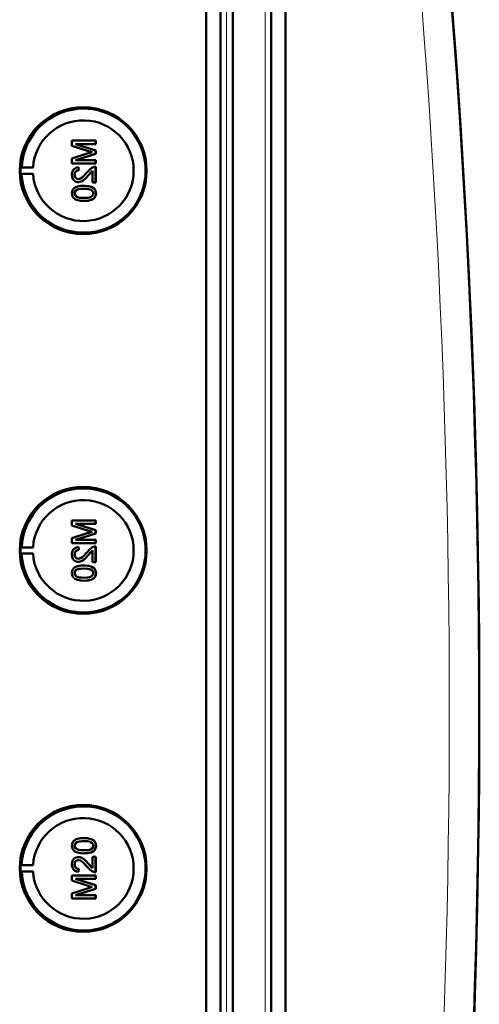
# Model space of a CAD drawing. Extents: x -1438 to 1837, y -1580 to 612.
# Tile 20 of 90: x 533 to 608, y -1192 to -1033. Entities that reach past the tile are written whole.
import ezdxf

# ---------------------------------------------------------------- set-up
doc = ezdxf.new("R2010")
doc.units = 0

msp = doc.modelspace()

# ---------------------------------------------------------------- linework, layer by layer
at = {"color": 7, "lineweight": 50}
for p, q in [((563.49, -1318.53), (563.49, -970.5)), ((565.79, -970.48), (565.79, -1318.54)), ((567.79, -970.48), (567.79, -1318.54)), ((574.04, -1318.54), (574.04, -970.48)), ((576.33, -1318.52), (576.33, -970.51)), ((567.79, -985.48), (567.79, -1298.27)), ((545.56, -1052.24), (541.71, -1052.24)), ((541.71, -1053.06), (541.71, -1052.24)), ((545.56, -1052.24), (545.57, -1052.24)), ((545.56, -1052.24), (545.56, -1052.79)), ((545.57, -1052.24), (545.57, -1052.79)), ((541.71, -1053.06), (544.41, -1053.92)), ((544.37, -1054.29), (541.71, -1055.14)), ((542.3, -1052.79), (545.56, -1052.79)), ((545.56, -1053.81), (542.3, -1052.79)), ((545.57, -1053.81), (542.31, -1052.79)), ((545.56, -1052.79), (545.57, -1052.79)), ((545.56, -1053.81), (545.57, -1053.81)), ((545.56, -1053.81), (545.56, -1054.38)), ((545.57, -1053.81), (545.57, -1054.38)), ((541.71, -1055.95), (541.71, -1055.14)), ((542.3, -1055.4), (545.56, -1054.38)), ((545.56, -1055.4), (542.3, -1055.4)), ((542.31, -1055.4), (545.57, -1054.38)), ((545.56, -1054.38), (545.57, -1054.38)), ((545.56, -1055.4), (545.57, -1055.4)), ((545.56, -1055.4), (545.56, -1055.95)), ((545.57, -1055.4), (545.57, -1055.95)), ((533.37, -1056.61), (533.56, -1056.58)), ((533.37, -1056.61), (535.41, -1056.61)), ((533.56, -1056.58), (535.41, -1056.61)), ((541.71, -1055.95), (545.56, -1055.95)), ((542.8, -1056.54), (542.8, -1056.54)), ((542.85, -1057.03), (542.8, -1056.54)), ((542.85, -1057.03), (542.8, -1056.54)), ((542.85, -1057.03), (542.85, -1057.03)), ((544.36, -1057.89), (545.07, -1057.13)), ((545.07, -1059.01), (545.07, -1057.13)), ((545.56, -1055.95), (545.57, -1055.95)), ((545.56, -1056.49), (545.57, -1056.49)), ((545.56, -1056.49), (545.56, -1059.01)), ((545.57, -1056.49), (545.57, -1059.01)), ((533.37, -1057.61), (533.56, -1057.64)), ((533.37, -1057.61), (535.41, -1057.61)), ((533.56, -1057.64), (535.41, -1057.61)), ((542.15, -1057.76), (542.16, -1057.76)), ((542.77, -1058.96), (542.78, -1058.96)), ((544.35, -1057.89), (544.36, -1057.89)), ((545.07, -1059.01), (545.56, -1059.01)), ((545.56, -1059.01), (545.57, -1059.01)), ((542.42, -1060.27), (542.43, -1060.27)), ((543.66, -1059.55), (543.67, -1059.55)), ((545.24, -1059.93), (545.25, -1059.93)), ((542.15, -1060.78), (542.16, -1060.78)), ((543.66, -1062.02), (543.67, -1062.02)), ((545.61, -1060.79), (545.62, -1060.79)), ((545.56, -1113.85), (541.71, -1113.85)), ((541.71, -1114.67), (541.71, -1113.85)), ((541.71, -1114.67), (544.41, -1115.53)), ((545.56, -1115.42), (542.3, -1114.39)), ((542.3, -1114.39), (545.56, -1114.39)), ((545.57, -1115.42), (542.31, -1114.39)), ((545.56, -1113.85), (545.57, -1113.85)), ((545.56, -1113.85), (545.56, -1114.39)), ((545.56, -1114.39), (545.57, -1114.39)), ((545.57, -1113.85), (545.57, -1114.39)), ((544.37, -1115.89), (541.71, -1116.74)), ((542.3, -1117.01), (545.56, -1115.98)), ((542.31, -1117.01), (545.57, -1115.98)), ((545.56, -1115.42), (545.57, -1115.42)), ((545.56, -1115.42), (545.56, -1115.98)), ((545.56, -1115.98), (545.57, -1115.98)), ((545.57, -1115.42), (545.57, -1115.98)), ((533.37, -1118.22), (533.56, -1118.19)), ((533.37, -1118.22), (535.41, -1118.22)), ((533.56, -1118.19), (535.41, -1118.22)), ((541.71, -1117.56), (541.71, -1116.74)), ((541.71, -1117.56), (545.56, -1117.56)), ((545.56, -1117.01), (542.3, -1117.01)), ((542.8, -1118.15), (542.8, -1118.15)), ((542.85, -1118.64), (542.8, -1118.15)), ((542.85, -1118.64), (542.8, -1118.15)), ((545.56, -1117.01), (545.57, -1117.01)), ((545.56, -1117.01), (545.56, -1117.56)), ((545.56, -1117.56), (545.57, -1117.56)), ((545.56, -1118.1), (545.57, -1118.1)), ((545.56, -1118.1), (545.56, -1120.62)), ((545.57, -1117.01), (545.57, -1117.56)), ((545.57, -1118.1), (545.57, -1120.62)), ((533.37, -1119.22), (533.56, -1119.25)), ((533.37, -1119.22), (535.41, -1119.22)), ((533.56, -1119.25), (535.41, -1119.22)), ((542.15, -1119.37), (542.16, -1119.37)), ((542.85, -1118.64), (542.85, -1118.64)), ((544.35, -1119.5), (544.36, -1119.5)), ((544.36, -1119.5), (545.07, -1118.74)), ((545.07, -1120.62), (545.07, -1118.73)), ((542.77, -1120.57), (542.78, -1120.57)), ((543.66, -1121.16), (543.67, -1121.16)), ((545.07, -1120.62), (545.56, -1120.62)), ((545.56, -1120.62), (545.57, -1120.62)), ((542.15, -1122.39), (542.16, -1122.39)), ((542.42, -1121.88), (542.43, -1121.88)), ((545.24, -1121.54), (545.25, -1121.54)), ((545.61, -1122.4), (545.62, -1122.4)), ((543.66, -1123.63), (543.67, -1123.63)), ((543.66, -1165.4), (543.67, -1165.4)), ((542.15, -1166.64), (542.16, -1166.64)), ((542.42, -1167.15), (542.43, -1167.15)), ((545.24, -1167.49), (545.25, -1167.49)), ((545.61, -1166.63), (545.62, -1166.63)), ((542.77, -1168.46), (542.78, -1168.46)), ((543.66, -1167.87), (543.67, -1167.87)), ((545.07, -1168.41), (545.56, -1168.41)), ((545.07, -1170.29), (545.07, -1168.41)), ((545.56, -1168.41), (545.56, -1170.93)), ((545.56, -1168.41), (545.57, -1168.41)), ((545.57, -1168.41), (545.57, -1170.93)), ((533.37, -1169.81), (533.56, -1169.78)), ((533.37, -1169.81), (535.41, -1169.81)), ((533.37, -1170.81), (533.56, -1170.84)), ((533.37, -1170.81), (535.41, -1170.81)), ((533.56, -1169.78), (535.41, -1169.81)), ((533.56, -1170.84), (535.41, -1170.81)), ((542.15, -1169.65), (542.16, -1169.65)), ((542.85, -1170.38), (542.8, -1170.88)), ((542.85, -1170.38), (542.8, -1170.88)), ((542.8, -1170.88), (542.8, -1170.88)), ((542.85, -1170.38), (542.85, -1170.38)), ((544.35, -1169.53), (544.36, -1169.53)), ((544.36, -1169.53), (545.07, -1170.29)), ((545.56, -1170.93), (545.57, -1170.93)), ((541.71, -1171.47), (545.56, -1171.47)), ((541.71, -1172.28), (541.71, -1171.47)), ((544.37, -1173.13), (541.71, -1172.28)), ((542.3, -1172.01), (545.56, -1173.04)), ((545.56, -1172.01), (542.3, -1172.01)), ((542.31, -1172.01), (545.57, -1173.04)), ((545.56, -1171.47), (545.56, -1172.01)), ((545.56, -1171.47), (545.57, -1171.47)), ((545.56, -1172.01), (545.57, -1172.01)), ((545.57, -1171.47), (545.57, -1172.01)), ((541.71, -1174.36), (544.41, -1173.5)), ((545.56, -1173.61), (542.3, -1174.63)), ((545.57, -1173.61), (542.31, -1174.63)), ((545.56, -1173.04), (545.56, -1173.61)), ((545.56, -1173.04), (545.57, -1173.04)), ((545.56, -1173.61), (545.57, -1173.61)), ((545.57, -1173.04), (545.57, -1173.61)), ((541.71, -1175.18), (541.71, -1174.36)), ((545.56, -1175.18), (541.71, -1175.18)), ((542.3, -1174.63), (545.56, -1174.63)), ((545.56, -1174.63), (545.56, -1175.18)), ((545.56, -1174.63), (545.57, -1174.63)), ((545.56, -1175.18), (545.57, -1175.18)), ((545.57, -1174.63), (545.57, -1175.18))]:
    msp.add_line(p, q, dxfattribs=at)
at = {"color": 7, "lineweight": 18}
for p, q in [((566.76, -970.48), (566.76, -1318.54)), ((573.07, -1318.54), (573.07, -970.48))]:
    msp.add_line(p, q, dxfattribs=at)
at = {"color": 7, "lineweight": 50}
for points in [[(542.8, -1056.54), (542.44, -1056.62), (542.11, -1056.79), (541.98, -1056.92), (541.8, -1057.24), (541.72, -1057.6), (541.71, -1057.78)], [(542.15, -1057.76), (542.21, -1057.43), (542.34, -1057.24), (542.52, -1057.1), (542.74, -1057.04), (542.85, -1057.03)], [(542.16, -1057.76), (542.19, -1057.54), (542.25, -1057.37), (542.42, -1057.17), (542.66, -1057.06), (542.85, -1057.03)], [(544.12, -1057.43), (543.53, -1058.07), (543.4, -1058.19), (543.11, -1058.39), (542.78, -1058.47)], [(545.22, -1056.54), (544.96, -1056.66), (544.6, -1056.91), (544.12, -1057.43)], [(544.35, -1057.89), (544.76, -1057.41), (545.07, -1057.13)], [(541.71, -1057.78), (541.75, -1058.13), (541.88, -1058.46), (542.05, -1058.67), (542.26, -1058.84), (542.6, -1058.95), (542.77, -1058.96)], [(542.78, -1058.47), (542.57, -1058.43), (542.39, -1058.33), (542.25, -1058.16), (542.18, -1057.97), (542.15, -1057.76)], [(542.79, -1058.47), (542.58, -1058.43), (542.43, -1058.35), (542.3, -1058.22), (542.21, -1058.07), (542.16, -1057.76)], [(542.77, -1058.96), (542.97, -1058.94), (543.34, -1058.82), (543.67, -1058.6), (543.96, -1058.33), (544.35, -1057.89)], [(542.78, -1058.96), (543.07, -1058.93), (543.41, -1058.79), (543.67, -1058.61), (544.08, -1058.21), (544.36, -1057.89)], [(543.66, -1059.55), (543.14, -1059.58), (542.62, -1059.67), (542.26, -1059.82), (542.15, -1059.89), (541.95, -1060.06), (541.81, -1060.29), (541.73, -1060.54), (541.71, -1060.79)], [(542.15, -1060.78), (542.16, -1060.66), (542.25, -1060.44), (542.42, -1060.27)], [(542.16, -1060.78), (542.19, -1060.61), (542.34, -1060.35), (542.43, -1060.27)], [(542.42, -1060.27), (542.76, -1060.13), (543.14, -1060.07), (543.66, -1060.05)], [(542.43, -1060.27), (542.82, -1060.12), (543.16, -1060.07), (543.67, -1060.05)], [(545.24, -1059.93), (544.95, -1059.76), (544.48, -1059.62), (543.82, -1059.56), (543.66, -1059.55)], [(543.66, -1060.05), (544.32, -1060.08), (544.59, -1060.14), (544.72, -1060.18), (544.99, -1060.36), (545.14, -1060.6), (545.17, -1060.79)], [(545.25, -1059.93), (544.82, -1059.71), (544.33, -1059.6), (543.67, -1059.55)], [(545.61, -1060.79), (545.56, -1060.41), (545.43, -1060.14), (545.24, -1059.93)], [(545.62, -1060.79), (545.56, -1060.41), (545.38, -1060.06), (545.25, -1059.93)], [(541.71, -1060.79), (541.73, -1061.05), (541.82, -1061.3), (541.96, -1061.52), (542.16, -1061.7), (542.31, -1061.78), (542.64, -1061.91), (543.16, -1062), (543.66, -1062.02)], [(543.66, -1061.53), (543.29, -1061.52), (542.97, -1061.49), (542.69, -1061.43), (542.56, -1061.38), (542.3, -1061.19), (542.17, -1060.93), (542.15, -1060.78)], [(543.67, -1061.53), (543.1, -1061.5), (542.73, -1061.44), (542.56, -1061.38), (542.4, -1061.27), (542.27, -1061.13), (542.17, -1060.87), (542.16, -1060.78)], [(543.66, -1062.02), (544.18, -1062), (544.7, -1061.9), (544.94, -1061.82), (545.17, -1061.69), (545.37, -1061.51), (545.51, -1061.29), (545.59, -1061.04), (545.61, -1060.79)], [(545.17, -1060.79), (545.14, -1060.97), (545, -1061.21), (544.75, -1061.39), (544.54, -1061.45), (544.22, -1061.5), (543.66, -1061.53)], [(543.67, -1062.02), (544.17, -1062), (544.34, -1061.98), (544.84, -1061.86), (545.19, -1061.68), (545.44, -1061.43), (545.58, -1061.1), (545.62, -1060.79)], [(542.8, -1118.15), (542.44, -1118.22), (542.11, -1118.4), (541.98, -1118.53), (541.8, -1118.85), (541.72, -1119.21), (541.71, -1119.38)], [(545.22, -1118.15), (544.96, -1118.27), (544.6, -1118.51), (544.12, -1119.04)], [(541.71, -1119.38), (541.75, -1119.74), (541.88, -1120.07), (542.05, -1120.28), (542.26, -1120.44), (542.6, -1120.56), (542.77, -1120.57)], [(542.15, -1119.37), (542.21, -1119.04), (542.34, -1118.85), (542.52, -1118.71), (542.74, -1118.65), (542.85, -1118.64)], [(542.78, -1120.07), (542.57, -1120.04), (542.39, -1119.93), (542.25, -1119.77), (542.18, -1119.58), (542.15, -1119.37)], [(542.16, -1119.37), (542.19, -1119.15), (542.25, -1118.98), (542.42, -1118.77), (542.66, -1118.66), (542.85, -1118.64)], [(542.79, -1120.07), (542.58, -1120.04), (542.43, -1119.96), (542.3, -1119.83), (542.21, -1119.68), (542.16, -1119.37)], [(542.77, -1120.57), (542.97, -1120.55), (543.34, -1120.43), (543.67, -1120.21), (543.96, -1119.94), (544.35, -1119.5)], [(544.12, -1119.04), (543.53, -1119.68), (543.4, -1119.8), (543.11, -1119.99), (542.78, -1120.07)], [(542.78, -1120.57), (543.07, -1120.53), (543.41, -1120.4), (543.67, -1120.22), (544.08, -1119.82), (544.36, -1119.5)], [(544.35, -1119.5), (544.76, -1119.02), (545.07, -1118.73)], [(543.66, -1121.16), (543.14, -1121.18), (542.62, -1121.28), (542.26, -1121.43), (542.15, -1121.5), (541.95, -1121.67), (541.81, -1121.89), (541.73, -1122.15), (541.71, -1122.4)], [(545.24, -1121.54), (544.95, -1121.37), (544.48, -1121.23), (543.82, -1121.16), (543.66, -1121.16)], [(545.25, -1121.54), (544.82, -1121.32), (544.33, -1121.2), (543.67, -1121.16)], [(541.71, -1122.4), (541.73, -1122.66), (541.82, -1122.91), (541.96, -1123.13), (542.16, -1123.3), (542.31, -1123.39), (542.64, -1123.51), (543.16, -1123.61), (543.66, -1123.63)], [(542.15, -1122.39), (542.16, -1122.27), (542.25, -1122.05), (542.42, -1121.88)], [(543.66, -1123.14), (543.29, -1123.13), (542.97, -1123.1), (542.69, -1123.04), (542.56, -1122.99), (542.3, -1122.79), (542.17, -1122.54), (542.15, -1122.39)], [(542.16, -1122.39), (542.19, -1122.21), (542.34, -1121.96), (542.43, -1121.88)], [(543.67, -1123.14), (543.1, -1123.11), (542.73, -1123.05), (542.56, -1122.98), (542.4, -1122.88), (542.27, -1122.74), (542.17, -1122.48), (542.16, -1122.39)], [(542.42, -1121.88), (542.76, -1121.74), (543.14, -1121.68), (543.66, -1121.65)], [(542.43, -1121.88), (542.82, -1121.73), (543.16, -1121.68), (543.67, -1121.65)], [(543.66, -1121.65), (544.32, -1121.69), (544.59, -1121.74), (544.72, -1121.79), (544.99, -1121.97), (545.14, -1122.21), (545.17, -1122.4)], [(543.66, -1123.63), (544.18, -1123.61), (544.7, -1123.51), (544.94, -1123.42), (545.17, -1123.29), (545.37, -1123.12), (545.51, -1122.9), (545.59, -1122.64), (545.61, -1122.4)], [(545.17, -1122.4), (545.14, -1122.58), (545, -1122.81), (544.75, -1122.99), (544.54, -1123.06), (544.22, -1123.11), (543.66, -1123.14)], [(543.67, -1123.63), (544.17, -1123.61), (544.34, -1123.59), (544.84, -1123.47), (545.19, -1123.29), (545.44, -1123.04), (545.58, -1122.7), (545.62, -1122.4)], [(545.61, -1122.4), (545.56, -1122.01), (545.43, -1121.75), (545.24, -1121.54)], [(545.62, -1122.4), (545.56, -1122.01), (545.38, -1121.67), (545.25, -1121.54)], [(541.71, -1166.63), (541.73, -1166.37), (541.82, -1166.12), (541.96, -1165.9), (542.16, -1165.72), (542.31, -1165.64), (542.64, -1165.51), (543.16, -1165.42), (543.66, -1165.4)], [(543.66, -1165.89), (543.29, -1165.9), (542.97, -1165.93), (542.69, -1165.99), (542.56, -1166.04), (542.3, -1166.23), (542.17, -1166.49), (542.15, -1166.64)], [(543.67, -1165.89), (543.1, -1165.92), (542.73, -1165.98), (542.56, -1166.04), (542.4, -1166.15), (542.27, -1166.29), (542.17, -1166.55), (542.16, -1166.64)], [(543.66, -1165.4), (544.18, -1165.42), (544.7, -1165.51), (544.94, -1165.6), (545.17, -1165.73), (545.37, -1165.91), (545.51, -1166.13), (545.59, -1166.38), (545.61, -1166.63)], [(545.17, -1166.63), (545.14, -1166.45), (545, -1166.21), (544.75, -1166.03), (544.54, -1165.96), (544.22, -1165.91), (543.66, -1165.89)], [(543.67, -1165.4), (544.17, -1165.42), (544.34, -1165.44), (544.84, -1165.56), (545.19, -1165.74), (545.44, -1165.99), (545.58, -1166.32), (545.62, -1166.63)], [(543.66, -1167.87), (543.14, -1167.84), (542.62, -1167.75), (542.26, -1167.6), (542.15, -1167.53), (541.95, -1167.35), (541.81, -1167.13), (541.73, -1166.88), (541.71, -1166.63)], [(542.15, -1166.64), (542.16, -1166.76), (542.25, -1166.98), (542.42, -1167.15)], [(542.16, -1166.64), (542.19, -1166.81), (542.34, -1167.07), (542.43, -1167.15)], [(542.42, -1167.15), (542.76, -1167.29), (543.14, -1167.35), (543.66, -1167.37)], [(542.43, -1167.15), (542.82, -1167.3), (543.16, -1167.35), (543.67, -1167.37)], [(543.66, -1167.37), (544.32, -1167.33), (544.59, -1167.28), (544.72, -1167.24), (544.99, -1167.06), (545.14, -1166.82), (545.17, -1166.63)], [(545.24, -1167.49), (544.95, -1167.65), (544.48, -1167.8), (543.82, -1167.86), (543.66, -1167.87)], [(545.25, -1167.49), (544.82, -1167.71), (544.33, -1167.82), (543.67, -1167.87)], [(545.61, -1166.63), (545.56, -1167.01), (545.43, -1167.28), (545.24, -1167.49)], [(545.62, -1166.63), (545.56, -1167.01), (545.38, -1167.35), (545.25, -1167.49)], [(541.71, -1169.64), (541.75, -1169.29), (541.88, -1168.96), (542.05, -1168.74), (542.26, -1168.58), (542.6, -1168.47), (542.77, -1168.46)], [(542.78, -1168.95), (542.57, -1168.99), (542.39, -1169.09), (542.25, -1169.25), (542.18, -1169.45), (542.15, -1169.65)], [(542.79, -1168.95), (542.58, -1168.99), (542.43, -1169.06), (542.3, -1169.2), (542.21, -1169.35), (542.16, -1169.65)], [(542.77, -1168.46), (542.97, -1168.47), (543.34, -1168.6), (543.67, -1168.82), (543.96, -1169.09), (544.35, -1169.53)], [(542.78, -1168.46), (543.07, -1168.49), (543.41, -1168.63), (543.67, -1168.81), (544.08, -1169.21), (544.36, -1169.53)], [(544.12, -1169.99), (543.53, -1169.35), (543.4, -1169.23), (543.11, -1169.03), (542.78, -1168.95)], [(542.8, -1170.88), (542.44, -1170.8), (542.11, -1170.63), (541.98, -1170.5), (541.8, -1170.18), (541.72, -1169.82), (541.71, -1169.64)], [(542.15, -1169.65), (542.21, -1169.99), (542.34, -1170.18), (542.52, -1170.32), (542.74, -1170.38), (542.85, -1170.38)], [(542.16, -1169.65), (542.19, -1169.88), (542.25, -1170.05), (542.42, -1170.25), (542.66, -1170.36), (542.85, -1170.38)], [(545.22, -1170.88), (544.96, -1170.76), (544.6, -1170.51), (544.12, -1169.99)], [(544.35, -1169.53), (544.76, -1170.01), (545.07, -1170.29)]]:
    msp.add_lwpolyline(points, dxfattribs=at)
for centre, radius, start, end in [((-858.99, -1144.51), 1466.77, 351.97557, 8.02443), ((-858.98, -1144.51), 1466.77, 353.02402, 6.97598), ((543.61, -1057.11), 10.06, 110.5864, 176.9929), ((543.61, -1057.1), 10.06, 33.1491, 110.5769), ((543.6, -1057.11), 10.07, 315.7681, 33.1576), ((552.98, -1081.03), 28.1, 106.5505, 107.8561), ((554.08, -1023.49), 31.94, 252.3749, 253.4362), ((545.53, -1057.46), 0.972, 88.2771, 108.7969), ((543.61, -1057.11), 10.07, 183.0092, 238.3346), ((543.61, -1057.11), 10.06, 238.3386, 315.7704), ((543.61, -1118.71), 10.06, 110.5864, 176.9929), ((543.61, -1118.71), 10.06, 33.1491, 110.5769), ((543.6, -1118.72), 10.07, 315.7681, 33.1576), ((552.98, -1142.64), 28.1, 106.5505, 107.8561), ((554.08, -1085.09), 31.94, 252.3749, 253.4362), ((545.53, -1119.07), 0.972, 88.2771, 108.7969), ((543.61, -1118.72), 10.07, 183.0092, 238.3346), ((543.61, -1118.72), 10.06, 238.3386, 315.7704), ((543.61, -1170.3), 10.06, 44.2296, 121.6614), ((543.61, -1170.31), 10.07, 121.6654, 176.9908), ((543.6, -1170.31), 10.07, 326.8449, 44.2344), ((543.61, -1170.31), 10.06, 183.0071, 249.4136), ((545.53, -1169.96), 0.972, 251.2031, 271.7229), ((552.98, -1146.39), 28.1, 252.1439, 253.4495), ((554.08, -1203.93), 31.94, 106.5638, 107.6251), ((543.61, -1170.32), 10.06, 249.4231, 326.8509)]:
    msp.add_arc(centre, radius, start, end, dxfattribs=at)
at = {"color": 7, "lineweight": 18}
msp.add_arc((-858.89, -1144.51), 1461.81, 353.16554, 6.83446, dxfattribs=at)
at = {"color": 7, "lineweight": 50}
for centre, major_axis, start_param, end_param in [((543.54, -1057.11), (0, 10.3), 4.712389, 10.995574), ((543.56, -1057.11), (0, 8.17), 1.632048, 7.79273), ((543.57, -1057.11), (0, -10.21), 4.663407, 4.761371), ((543.54, -1118.72), (0, 10.3), 1.570796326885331, 7.853981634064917), ((543.56, -1118.72), (0, 8.17), 1.632048, 7.79273), ((543.57, -1118.72), (0, -10.21), 4.663407, 4.761371), ((543.54, -1170.31), (0, 10.3), 4.712389, 10.995574), ((543.56, -1170.31), (0, -8.17), 4.773641, 10.934322), ((543.57, -1170.31), (0, 10.21), 1.521815, 1.619778)]:
    msp.add_ellipse(centre, major_axis=major_axis, ratio=0.999657, start_param=start_param, end_param=end_param, dxfattribs=at)

doc.saveas('drawing.dxf')
